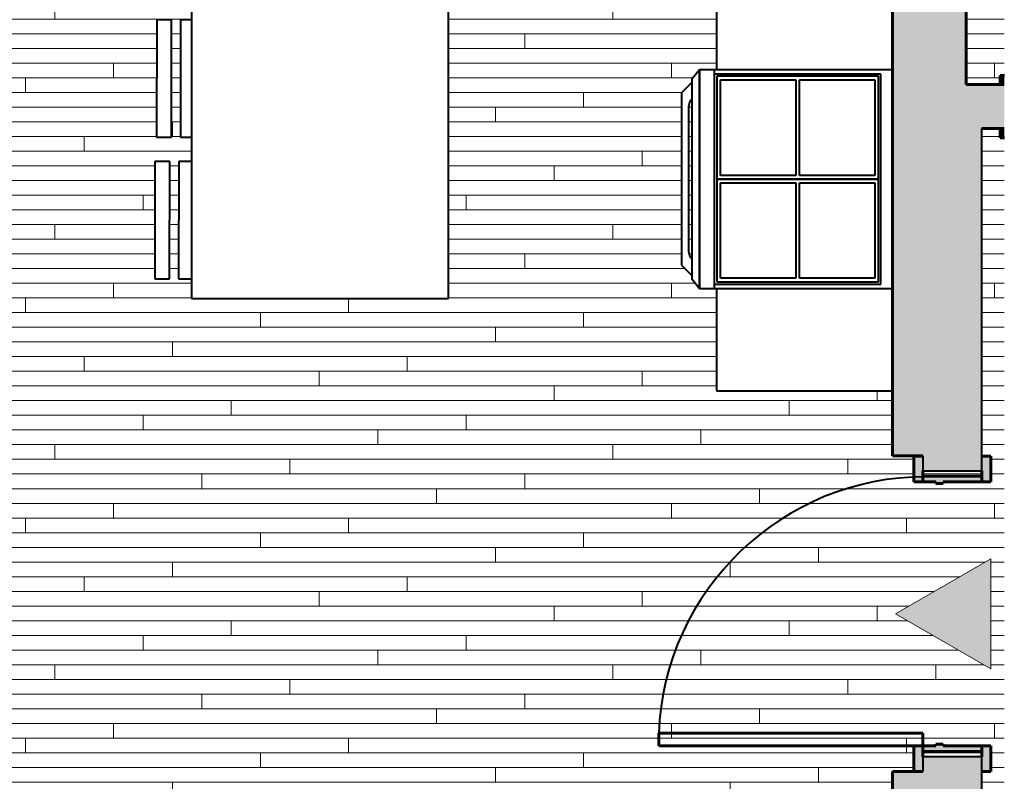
# Model space of a CAD drawing. Header units: inches. Extents: x 247 to 537, y -3781 to -3400.
# Tile 12 of 25: x 403 to 537, y -3601 to -3497. Entities that reach past the tile are written whole.
import ezdxf

# ---------------------------------------------------------------- set-up
doc = ezdxf.new("R2010")
doc.units = ezdxf.units.IN
doc.header["$MEASUREMENT"] = 0
for name, color, linetype, lineweight in [('A-DETL', 90, 'Continuous', 40), ('A-DETL-GENF', 92, 'Continuous', 9), ('A-DOOR', 31, 'Continuous', 40), ('A-DOOR-FRAM', 31, 'Continuous', 40), ('A-FLOR-PATT', 8, 'Continuous', 18), ('A-GENM', 13, 'Continuous', 40), ('A-WALL', 113, 'Continuous', 18), ('A-WALL-PATT', 111, 'Continuous', 18), ('I-FURN', 30, 'Continuous', 40), ('I-WALL', 2, 'Continuous', 40), ('Q-SPCQ', 91, 'Continuous', 40)]:
    doc.layers.add(name, color=color, linetype=linetype, lineweight=lineweight)

# ---------------------------------------------------------------- blocks, each defined once
blk = doc.blocks.new('EMBARC Door - A - 36_ x 84_-255220-UNIT 2')
at = {"layer": 'A-DOOR-FRAM'}
h = blk.add_hatch(color=135, dxfattribs=at)
h.paths.add_polyline_path([(21.5, 5.25), (18, 5.25), (18, 4), (21.5, 4)], flags=0)
h.paths.add_polyline_path([(-18, 5.25), (-21.5, 5.25), (-21.5, 4), (-18, 4)], flags=0)
h = blk.add_hatch(color=135, dxfattribs=at)
h.paths.add_polyline_path([(18.75, -4), (18.75, 4), (18, 4), (18, -1.25), (17.75, -1.25), (17.75, -2.25), (18, -2.25), (18, -4)], flags=0)
h.paths.add_polyline_path([(-17.75, -2.25), (-17.75, -1.25), (-18, -1.25), (-18, 4), (-18.75, 4), (-18.75, -4), (-18, -4), (-18, -2.25)], flags=0)
h = blk.add_hatch(color=135, dxfattribs=at)
h.paths.add_polyline_path([(21.49, -5.25), (21.49, -4), (18, -4), (18, -5.25), (21.49, -5.25)], flags=0)
h.paths.add_polyline_path([(-18, -5.25), (-18, -4), (-21.5, -4), (-21.5, -5.25), (-19.5, -5.25)], flags=0)
at = {"layer": 'A-DOOR', "color": 10, "lineweight": 60}
for p, q in [((16.25, -4), (16.25, -40)), ((18, -4), (16.25, -4)), ((18, -4), (18, -40)), ((18, -40), (16.25, -40))]:
    blk.add_line(p, q, dxfattribs=at)
at = {"layer": 'A-DOOR', "color": 250}
blk.add_arc((17.73, -3.62), 36.41, 180, 267.6784, dxfattribs=at)
at = {"layer": 'A-DOOR-FRAM', "color": 10, "lineweight": 60}
for p, q in [((-21.5, 4), (-21.5, 5.25)), ((-21.5, 5.25), (-18, 5.25)), ((-18, 5.25), (-18, 4)), ((18, 5.25), (21.5, 5.25)), ((18, 4), (18, 5.25)), ((21.5, 5.25), (21.5, 4)), ((-18, 4), (-19.5, 4)), ((-18.75, -4), (-18.75, 4)), ((-18.75, 4), (-18, 4)), ((-18, 4), (-18, -1.25)), ((19.5, 4), (18, 4)), ((18, 4), (18.75, 4)), ((18, -1.25), (18, 4)), ((18.75, 4), (18.75, -4)), ((-18, -1.25), (-17.75, -1.25)), ((-17.75, -1.25), (-17.75, -2.25)), ((17.75, -1.25), (18, -1.25)), ((17.75, -2.25), (17.75, -1.25)), ((-18, -2.25), (-18, -4)), ((-17.75, -2.25), (-18, -2.25)), ((18, -2.25), (17.75, -2.25)), ((18, -4), (18, -2.25)), ((-21.5, -5.25), (-21.5, -4)), ((-19.5, -4), (-18, -4)), ((-18, -4), (-18.75, -4)), ((-18, -4), (-18, -5.25)), ((18, -5.25), (18, -4)), ((18, -4), (19.5, -4)), ((18.75, -4), (18, -4)), ((-18, -5.25), (-21.5, -5.25)), ((21.49, -5.25), (18, -5.25))]:
    blk.add_line(p, q, dxfattribs=at)
blk = doc.blocks.new('counter 15 - counter 2-1671004-UNIT 2')
at = {"layer": 'A-GENM', "color": 250}
for p, q in [((498.12, -3440.8), (498.12, -3504.06)), ((426.63, -3475.29), (426.63, -3535.29)), ((461.63, -3475.29), (426.63, -3475.29)), ((461.63, -3535.29), (461.63, -3475.29)), ((498.12, -3533.93), (498.12, -3547.84)), ((426.63, -3535.29), (461.63, -3535.29)), ((498.12, -3547.84), (522.12, -3547.84))]:
    blk.add_line(p, q, dxfattribs=at)
blk = doc.blocks.new('Range - Dacor - Epicure - 30_Inch - ER30DSCHBG3-865691-UNIT 2')
at = {"layer": 'A-GENM', "color": 250}
for p, q in [((-11.75, 28.81), (-13.19, 27.38)), ((11.75, 28.81), (-11.75, 28.81)), ((13.19, 27.38), (11.75, 28.81)), ((-14.94, 26.37), (-13.69, 27.38)), ((-13.69, 27.38), (13.69, 27.38)), ((-10.9, 27.38), (-10.66, 27.62)), ((-10.66, 27.62), (-9.94, 27.81)), ((-9.94, 27.81), (9.94, 27.81)), ((9.94, 27.81), (10.66, 27.62)), ((10.66, 27.62), (10.9, 27.38)), ((13.69, 27.38), (14.94, 26.37)), ((-14.94, 26.37), (14.94, 26.37)), ((-14.94, 0.06), (-14.94, 26.37)), ((14.94, 26.37), (-14.94, 26.37)), ((14.94, 26.37), (14.94, 0.06)), ((-14.94, 24.31), (14.94, 24.31)), ((-14.31, 24.31), (-14.31, 1.69)), ((14.31, 1.69), (14.31, 24.31)), ((0, 24), (-14, 24)), ((-14, 24), (-14, 2)), ((-13.5, 13.25), (-13.5, 23.5)), ((-13.5, 23.5), (-0.5, 23.5)), ((-0.5, 23.5), (-0.5, 13.25)), ((0, 2), (0, 24)), ((14, 24), (0, 24)), ((0, 24), (0, 2)), ((0.5, 13.25), (0.5, 23.5)), ((0.5, 23.5), (13.5, 23.5)), ((13.5, 23.5), (13.5, 13.25)), ((14, 2), (14, 24)), ((-0.5, 13.25), (-13.5, 13.25)), ((-13.5, 2.5), (-13.5, 12.75)), ((-13.5, 12.75), (-0.5, 12.75)), ((-0.5, 12.75), (-0.5, 2.5)), ((13.5, 13.25), (0.5, 13.25)), ((0.5, 2.5), (0.5, 12.75)), ((0.5, 12.75), (13.5, 12.75)), ((13.5, 12.75), (13.5, 2.5)), ((-14.31, 1.69), (14.31, 1.69)), ((-14, 2), (0, 2)), ((-0.5, 2.5), (-13.5, 2.5)), ((0, 2), (14, 2)), ((13.5, 2.5), (0.5, 2.5))]:
    blk.add_line(p, q, dxfattribs=at)
blk = doc.blocks.new('DINING CHAIR21 - DINING CHAIR-1671087-UNIT 2')
at = {"layer": 'I-FURN', "color": 250}
for p, q in [((360.43, -3561.89), (360.41, -3577.89)), ((362.45, -3561.89), (360.43, -3561.89)), ((362.43, -3577.89), (362.45, -3561.89)), ((363.68, -3561.89), (363.66, -3577.88)), ((365.43, -3561.89), (363.68, -3561.89)), ((360.41, -3577.89), (362.43, -3577.89)), ((363.66, -3577.88), (365.43, -3577.88))]:
    blk.add_line(p, q, dxfattribs=at)
blk = doc.blocks.new('DINING CHAIR22 - DINING CHAIR-1671106-UNIT 2')
at = {"layer": 'I-FURN', "color": 250}
for p, q in [((360.68, -3542.58), (360.66, -3558.57)), ((362.71, -3542.58), (360.68, -3542.58)), ((362.68, -3558.58), (362.71, -3542.58)), ((363.93, -3542.58), (363.91, -3558.56)), ((365.43, -3542.58), (363.93, -3542.58)), ((360.66, -3558.57), (362.68, -3558.58)), ((363.91, -3558.56), (365.43, -3558.56))]:
    blk.add_line(p, q, dxfattribs=at)
blk = doc.blocks.new('EMBARC Door - 36_ x 96_-1655151-UNIT 2')
at = {"layer": 'A-DOOR-FRAM'}
for points in [[(20.91, 4.25), (20.91, 3), (21.5, 3), (21.5, 4.25)], [(21.5, -3), (20.91, -3), (20.91, -4.25), (21.5, -4.25)]]:
    blk.add_hatch(color=135, dxfattribs=at).paths.add_polyline_path(points, flags=0)
at = {"layer": 'A-DOOR-FRAM', "color": 10, "lineweight": 60}
for p, q in [((21.5, 4.25), (20.91, 4.25)), ((21.5, 3), (21.5, 4.25)), ((21.5, -4.25), (21.5, -3)), ((20.91, -4.25), (21.5, -4.25))]:
    blk.add_line(p, q, dxfattribs=at)

msp = doc.modelspace()

# ---------------------------------------------------------------- hatches: boundary and pattern name
at = {"layer": 'A-DETL-GENF'}
h = msp.add_hatch(color=55, dxfattribs=at)
h.paths.add_polyline_path([(313.25, -3599.53), (313.25, -3591.93), (309.09, -3591.93), (309.09, -3599.53)], flags=0)
h.paths.add_polyline_path([(529.5, -3505.2), (529.5, -3500.2), (523.5, -3500.2), (523.5, -3505.2)], flags=0)
h.paths.add_polyline_path([(309.07, -3413.78), (314.07, -3413.78), (314.07, -3408.78), (309.07, -3408.78)], flags=0)
msp.add_hatch(color=7, dxfattribs=at).paths.add_polyline_path([(535.5, -3585.75), (535.5, -3570.75), (522.5, -3578.25)], flags=0)
at = {"layer": 'A-FLOR-PATT', "lineweight": 9}
h = msp.add_hatch(dxfattribs=at)
h.set_pattern_fill('FP_1', color=43, style=0, pattern_type=2)
h.set_pattern_definition([(0, (0, 0.8), (0, 2), []), (90, (0, 0.8), (-8, 8), [2, -28]), (90, (12, 4.8), (-8, 8), [2, -28])])
h.paths.add_polyline_path([(381.37, -3781.09), (487.65, -3781.09), (487.65, -3740.14), (526.25, -3740.14), (526.25, -3737.87), (484.12, -3737.87), (484.12, -3778.62), (315.62, -3778.62), (315.62, -3781.09), (377.41, -3781.09)], flags=0)
h.paths.add_polyline_path([(472.89, -3772.62), (478.12, -3772.62), (478.12, -3736.62), (447.89, -3736.62), (447.89, -3731.87), (450.51, -3731.87), (450.51, -3655.41), (449.26, -3655.41), (449.26, -3651.91), (452.89, -3651.91), (452.89, -3651.66), (453.89, -3651.66), (453.89, -3651.91), (455.26, -3651.91), (455.26, -3623.91), (453.89, -3623.91), (453.89, -3624.16), (452.89, -3624.16), (452.89, -3623.91), (449.26, -3623.91), (449.26, -3620.41), (450.51, -3620.41), (450.51, -3607), (445.75, -3607), (445.75, -3608.25), (442.25, -3608.25), (442.25, -3605.62), (442, -3605.62), (442, -3604.62), (442.25, -3604.62), (442.25, -3601.62), (445.75, -3601.62), (445.75, -3602.87), (522.12, -3602.87), (522.12, -3599.74), (525, -3599.74), (525, -3596.25), (528, -3596.25), (528, -3596), (529, -3596), (529, -3596.25), (535.5, -3596.25), (535.5, -3599.75), (534.25, -3599.75), (534.25, -3740.14), (537.33, -3740.14), (537.33, -3513.37), (536.75, -3513.37), (536.75, -3512.12), (534.25, -3512.12), (534.25, -3556.75), (535.5, -3556.75), (535.5, -3560.25), (529, -3560.25), (529, -3560.5), (528, -3560.5), (528, -3560.25), (525, -3560.25), (525, -3556.75), (522.12, -3556.74), (522.12, -3547.84), (498.12, -3547.84), (498.12, -3533.93), (495.8, -3533.93), (494.8, -3532.68), (494.8, -3532.18), (493.36, -3530.75), (493.36, -3507.25), (494.8, -3505.81), (494.8, -3505.31), (495.8, -3504.06), (498.12, -3504.06), (498.12, -3440.8), (497.38, -3440.77), (497.38, -3440.61), (497.28, -3440.77), (497.18, -3440.8), (496.36, -3440.8), (496.33, -3441.84), (496.31, -3441.86), (496.28, -3441.93), (496.16, -3441.98), (494.58, -3441.97), (494.58, -3441.91), (494.53, -3441.97), (494.44, -3441.88), (494.41, -3441.86), (494.39, -3440.8), (469.34, -3440.8), (469.12, -3440.58), (467.64, -3440.44), (467.48, -3440.33), (467.43, -3440.25), (467.38, -3440.07), (467.38, -3440.8), (465.63, -3440.8), (465.63, -3425.74), (396.71, -3425.74), (396.71, -3411.37), (315.62, -3411.37), (315.62, -3413.9), (263.29, -3466.23), (263.29, -3541.52), (315.62, -3593.85), (315.62, -3602.87), (406.75, -3602.87), (406.75, -3601.62), (410.25, -3601.62), (410.25, -3604.62), (410.5, -3604.62), (410.5, -3605.62), (410.25, -3605.62), (410.25, -3608.25), (406.75, -3608.25), (406.75, -3607), (401.62, -3607), (401.62, -3611.75), (315.62, -3611.75), (315.62, -3731.87), (318.25, -3731.87), (318.25, -3736.62), (315.62, -3736.62), (315.62, -3772.62), (381.37, -3772.62), (381.37, -3736.62), (378.25, -3736.62), (378.25, -3731.87), (387.89, -3731.87), (387.89, -3736.62), (386.12, -3736.62), (386.12, -3772.62), (464.29, -3772.62)], flags=0)
h.paths.add_polyline_path([(419.88, -3770.12), (390.88, -3770.12), (390.88, -3739.12), (419.88, -3739.12), (419.88, -3767.87)], flags=0)
h.paths.add_polyline_path([(457.39, -3766), (448.89, -3766), (448.89, -3742), (472.89, -3742), (472.89, -3766), (462.77, -3766)], flags=0)
h.paths.add_polyline_path([(318.9, -3712.7), (318.9, -3699.7), (331.9, -3699.7), (331.9, -3712.7)], flags=0)
h.paths.add_polyline_path([(318.64, -3698.21), (318, -3698.21), (318, -3638.21), (397, -3638.24), (397, -3698.21), (319, -3698.21)], flags=0)
h.paths.add_polyline_path([(452.89, -3653.41), (455.26, -3653.41), (455.26, -3652.66), (450.51, -3652.66), (450.51, -3653.41)], flags=0)
h.paths.add_polyline_path([(320.52, -3636.7), (318.89, -3636.7), (318.89, -3623.7), (331.89, -3623.7), (331.89, -3636.7), (321.62, -3636.7)], flags=0)
h.paths.add_polyline_path([(452.89, -3623.16), (455.26, -3623.16), (455.26, -3622.41), (450.51, -3622.41), (450.51, -3623.16)], flags=0)
h.paths.add_polyline_path([(408.75, -3607), (409.5, -3607), (409.5, -3602.87), (408.75, -3602.87), (408.75, -3605.62)], flags=0)
h.paths.add_polyline_path([(443.75, -3607), (443.75, -3602.87), (443, -3602.87), (443, -3607)], flags=0)
h.paths.add_polyline_path([(528, -3597.75), (534.25, -3597.75), (534.25, -3597), (526.25, -3597), (526.25, -3597.75)], flags=0)
h.paths.add_polyline_path([(535.5, -3585.75), (522.5, -3578.25), (535.5, -3570.75)], flags=0)
h.paths.add_polyline_path([(383.15, -3584.93), (367.17, -3584.93), (367.17, -3582.91), (383.17, -3582.91), (383.17, -3584.93)], flags=0)
h.paths.add_polyline_path([(343.17, -3584.91), (343.17, -3582.89), (359.17, -3582.87), (359.15, -3584.89)], flags=0)
h.paths.add_polyline_path([(377.41, -3581.68), (367.17, -3581.68), (367.17, -3576.93), (359.14, -3576.93), (359.15, -3581.64), (343.16, -3581.66), (343.15, -3576.93), (334.04, -3576.93), (334.04, -3569.17), (329.17, -3569.17), (329.17, -3553.18), (334.04, -3553.18), (334.04, -3545.36), (343.15, -3545.36), (343.16, -3540.66), (359.14, -3540.68), (359.16, -3545.36), (367.15, -3545.36), (367.16, -3540.68), (383.14, -3540.7), (383.16, -3545.36), (392.97, -3545.36), (392.97, -3553.17), (397.72, -3553.17), (397.72, -3569.16), (392.97, -3569.16), (392.97, -3576.93), (383.15, -3576.93), (383.15, -3581.68)], flags=0)
h.paths.add_polyline_path([(325.92, -3569.19), (325.92, -3553.19), (327.94, -3553.19), (327.94, -3569.19)], flags=0)
h.paths.add_polyline_path([(400.97, -3569.17), (398.94, -3569.17), (398.94, -3553.18), (400.97, -3553.18)], flags=0)
h.paths.add_polyline_path([(529, -3559.5), (534.25, -3559.5), (534.25, -3558.75), (526.25, -3558.75), (526.25, -3559.5), (528, -3559.5)], flags=0)
h.paths.add_polyline_path([(383.16, -3539.47), (367.16, -3539.45), (367.16, -3537.43), (383.16, -3537.45), (383.16, -3539.47)], flags=0)
h.paths.add_polyline_path([(359.16, -3539.45), (343.16, -3539.44), (343.17, -3537.41), (359.16, -3537.43), (359.16, -3539.45)], flags=0)
h.paths.add_polyline_path([(457.39, -3535.29), (426.63, -3535.29), (426.63, -3532.59), (424.86, -3532.59), (424.88, -3516.61), (426.63, -3516.61), (426.63, -3513.28), (425.11, -3513.28), (425.13, -3497.29), (426.63, -3497.29), (426.63, -3495.03), (425.11, -3495.03), (425.13, -3479.04), (426.63, -3479.04), (426.63, -3475.29), (461.63, -3475.29), (461.63, -3535.29), (460.64, -3535.29)], flags=0)
h.paths.add_polyline_path([(423.63, -3532.61), (421.61, -3532.6), (421.63, -3516.61), (423.65, -3516.61)], flags=0)
h.paths.add_polyline_path([(494.8, -3529.9), (494.8, -3508.1), (494.56, -3508.34), (494.36, -3509.06), (494.36, -3528.93), (494.56, -3529.65)], flags=0)
h.paths.add_polyline_path([(343.16, -3514.19), (313.5, -3514.19), (313.5, -3484.19), (399.5, -3484.19), (399.5, -3514.19), (359.14, -3514.19)], flags=0)
h.paths.add_polyline_path([(423.88, -3513.29), (421.86, -3513.29), (421.88, -3497.29), (423.91, -3497.3), (423.89, -3509.19)], flags=0)
h.paths.add_polyline_path([(534.25, -3506.12), (536.75, -3506.12), (536.75, -3504.87), (537.33, -3504.87), (537.33, -3424.62), (532.12, -3424.62), (532.12, -3506.12)], flags=0)
h.paths.add_polyline_path([(423.88, -3495.04), (421.86, -3495.04), (421.88, -3479.04), (423.91, -3479.05), (423.9, -3484.19)], flags=0)
h.paths.add_polyline_path([(336.42, -3468.71), (336.42, -3450.01), (373, -3450.01), (373, -3468.71), (337.42, -3468.71)], flags=0)
h.paths.add_polyline_path([(309.86, -3458.85), (309.6, -3458.82), (309.36, -3458.68), (308.91, -3458.34), (308.12, -3457.68), (307.07, -3456.65), (303.63, -3453), (303.22, -3452.53), (302.43, -3451.53), (301.68, -3450.48), (300.98, -3449.37), (300.33, -3448.2), (299.75, -3446.97), (299.27, -3445.66), (298.93, -3444.29), (298.78, -3442.7), (298.83, -3441.38), (299.1, -3439.9), (299.67, -3438.26), (300.26, -3437.06), (301.1, -3435.75), (302.12, -3434.56), (303.27, -3433.51), (304.55, -3432.61), (305.92, -3431.89), (307.43, -3431.34), (308.93, -3431.03), (310.29, -3430.93), (311.73, -3431.04), (313.29, -3431.39), (314.43, -3431.77), (315.69, -3432.3), (316.88, -3432.91), (318.01, -3433.57), (319.09, -3434.28), (320.6, -3435.43), (321.55, -3436.23), (322.91, -3437.44), (325.09, -3439.42), (325.89, -3440.25), (326.48, -3440.96), (326.63, -3441.2), (326.64, -3441.47), (325.22, -3442.91), (324.12, -3441.91), (322.7, -3440.73), (320.96, -3439.31), (319.36, -3438.1), (318.04, -3437.2), (317.27, -3436.73), (316.54, -3436.33), (315.66, -3435.89), (314.88, -3435.57), (314.07, -3435.29), (313.29, -3435.08), (312.4, -3434.94), (311.25, -3434.93), (310.25, -3435.07), (309.52, -3435.24), (308.68, -3435.57), (311.3, -3434.94), (314.59, -3435.58), (317.58, -3437.1), (319.85, -3438.69), (322.14, -3440.53), (325.07, -3442.99), (321.79, -3447.02), (318.53, -3450.6), (314.98, -3454.05), (311.34, -3457.21), (310.98, -3456.82), (307.62, -3453.03), (306.32, -3451.45), (305.09, -3449.75), (303.57, -3446.99), (302.83, -3443.68), (303.36, -3441.01), (303.05, -3441.95), (302.86, -3442.95), (302.8, -3443.98), (302.89, -3444.98), (303.12, -3446.03), (303.45, -3446.99), (303.86, -3447.93), (304.38, -3448.91), (304.93, -3449.81), (305.54, -3450.71), (306.18, -3451.58), (306.94, -3452.53), (308.65, -3454.52), (310.41, -3456.48), (311.15, -3457.25), (311.28, -3457.38), (309.87, -3458.84)], flags=0)
h.paths.add_polyline_path([(467.38, -3439.38), (467.48, -3439.21), (467.58, -3439.18), (469.39, -3439.18), (469.41, -3439.1), (469.47, -3439.06), (469.48, -3438.98), (469.44, -3438.92), (469.39, -3438.91), (469.39, -3438.83), (467.38, -3438.83), (467.38, -3439.21)], flags=0)
h.paths.add_polyline_path([(497.38, -3439.38), (497.38, -3438.83), (495.37, -3438.83), (495.35, -3438.91), (495.29, -3438.96), (495.28, -3439.03), (495.32, -3439.09), (495.37, -3439.11), (495.37, -3439.18), (497.28, -3439.21), (497.32, -3439.24), (497.38, -3439.37)], flags=0)
h.paths.add_polyline_path([(469.12, -3438.91), (469.12, -3438.91), (469.39, -3438.91)], flags=0)
at = {"layer": 'A-WALL-PATT'}
h = msp.add_hatch(color=8, dxfattribs=at)
h.paths.add_polyline_path([(532.12, -3511.62), (532.12, -3407.25), (522.12, -3407.25), (522.12, -3511.62), (526.25, -3511.62)], flags=0)
h.paths.add_polyline_path([(523.5, -3505.2), (523.5, -3500.2), (529.5, -3500.2), (529.5, -3505.2)], flags=0)
msp.add_hatch(color=8, dxfattribs=at).paths.add_polyline_path([(537.33, -3512.12), (537.33, -3506.12), (532.12, -3506.12), (532.12, -3511.62), (534.25, -3511.62), (534.25, -3512.12)], flags=0)
h = msp.add_hatch(color=8, dxfattribs=at)
h.paths.add_polyline_path([(526.25, -3602.87), (526.25, -3599.74), (522.12, -3599.74), (522.12, -3602.87)], flags=0)
h.paths.add_polyline_path([(522.12, -3556.74), (526.25, -3556.74), (526.25, -3511.62), (522.12, -3511.62), (522.12, -3542.98)], flags=0)
h = msp.add_hatch(color=8, dxfattribs=at)
h.paths.add_polyline_path([(534.25, -3734.87), (534.25, -3597.75), (526.25, -3597.75), (526.25, -3698.25), (530.25, -3698.25), (530.25, -3734.87)], flags=0)
h.paths.add_polyline_path([(526.25, -3558.75), (534.25, -3558.75), (534.25, -3511.62), (526.25, -3511.62), (526.25, -3556.74)], flags=0)

# ---------------------------------------------------------------- linework, layer by layer
at = {"layer": 'A-DETL', "lineweight": 9}
for p, q in [((535.5, -3570.75), (522.5, -3578.25)), ((535.5, -3585.75), (535.5, -3570.75)), ((522.5, -3578.25), (535.5, -3585.75))]:
    msp.add_line(p, q, dxfattribs=at)
at = {"layer": 'A-WALL', "color": 250, "lineweight": 40}
for p, q in [((534.25, -3558.75), (534.25, -3512.12)), ((526.25, -3556.74), (526.25, -3558.75)), ((526.25, -3558.75), (534.25, -3558.75)), ((534.25, -3597.75), (526.25, -3597.75)), ((526.25, -3597.75), (526.25, -3599.74)), ((534.25, -3740.14), (534.25, -3597.75))]:
    msp.add_line(p, q, dxfattribs=at)
at = {"layer": 'I-WALL', "color": 10, "lineweight": 60}
for p, q in [((522.12, -3411.37), (522.12, -3556.74)), ((532.12, -3506.12), (532.12, -3424.62)), ((537.33, -3506.12), (532.12, -3506.12)), ((534.25, -3512.12), (537.33, -3512.12)), ((522.12, -3556.74), (526.25, -3556.74)), ((526.25, -3599.74), (522.12, -3599.74)), ((522.12, -3599.74), (522.12, -3602.87))]:
    msp.add_line(p, q, dxfattribs=at)

# ---------------------------------------------------------------- block references
at = {"layer": 'A-DOOR', "color": 250}
for name, p, rotation in [('EMBARC Door - 36_ x 96_-1655151-UNIT 2', (558.25, -3509.12), 180), ('EMBARC Door - A - 36_ x 84_-255220-UNIT 2', (530.25, -3578.25), 269.9999999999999)]:
    msp.add_blockref(name, p, dxfattribs=dict(at, rotation=rotation))
at = {"layer": 'A-GENM', "color": 250}
msp.add_blockref('counter 15 - counter 2-1671004-UNIT 2', (0, 0), dxfattribs=at)
at = {"layer": 'I-FURN', "color": 250}
for name in ['DINING CHAIR22 - DINING CHAIR-1671106-UNIT 2', 'DINING CHAIR21 - DINING CHAIR-1671087-UNIT 2']:
    msp.add_blockref(name, (61.2, 45.29), dxfattribs=at)
at = {"layer": 'Q-SPCQ', "color": 250, "rotation": 90.00000000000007}
msp.add_blockref('Range - Dacor - Epicure - 30_Inch - ER30DSCHBG3-865691-UNIT 2', (522.18, -3519), dxfattribs=at)

doc.saveas('drawing.dxf')
